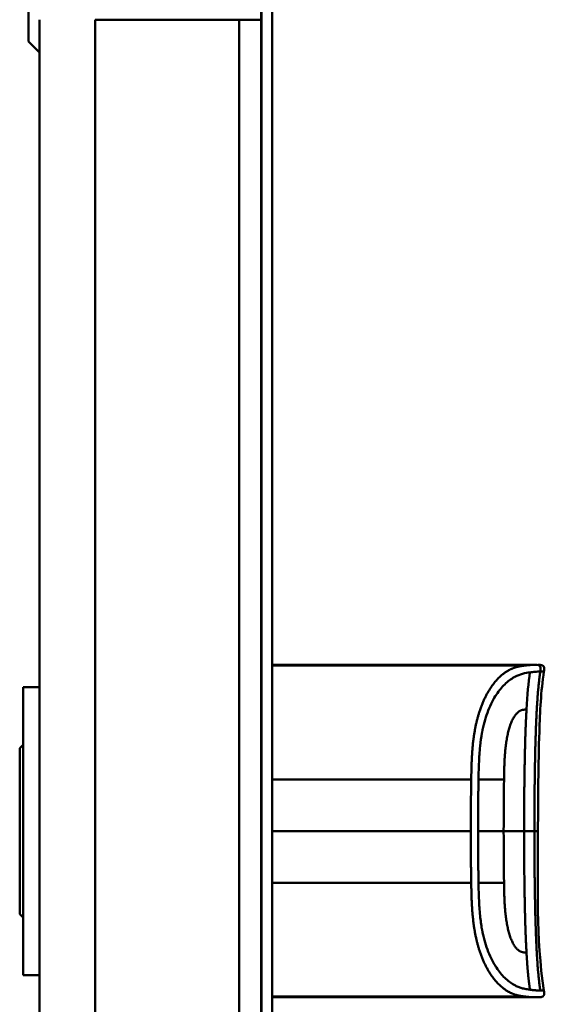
# Model space of a CAD drawing. Header units: millimetres. Extents: x 20 to 833, y 20 to 574.
# Tile 13 of 15: x 390 to 437, y 401 to 490. Entities that reach past the tile are written whole.
import ezdxf

# ---------------------------------------------------------------- set-up
doc = ezdxf.new("R2010")
doc.units = ezdxf.units.MM
doc.header["$LTSCALE"] = 2
doc.layers.add('Sichtbare Kanten(DIN)', color=7, linetype='Continuous', lineweight=50)
doc.layers.add('Sichtbare tangentiale Kanten(DIN)', color=7, linetype='Continuous', lineweight=50)

msp = doc.modelspace()

# ---------------------------------------------------------------- linework, layer by layer
at = {"layer": 'Sichtbare Kanten(DIN)'}
for p, q in [((390.472, 487.755), (390.472, 496.255)), ((411.472, 299.289), (411.472, 490.721)), ((411.502, 299.29), (411.502, 490.721)), ((412.472, 490.721), (412.472, 299.29)), ((391.472, 489.721), (391.472, 300.289)), ((390.472, 487.755), (391.472, 486.755)), ((424.961, 431.518), (412.472, 431.518)), ((412.472, 431.44), (435.188, 431.44)), ((412.765, 431.481), (412.765, 431.477)), ((412.912, 431.48), (412.912, 431.476)), ((413.123, 431.467), (413.136, 431.467)), ((413.195, 431.474), (413.183, 431.475)), ((413.314, 431.471), (413.314, 431.463)), ((414.006, 431.462), (414.007, 431.481)), ((414.284, 431.462), (414.006, 431.462)), ((414.285, 431.481), (414.284, 431.462)), ((414.864, 431.492), (414.857, 431.492)), ((415.432, 431.462), (415.433, 431.481)), ((415.71, 431.462), (415.432, 431.462)), ((415.433, 431.481), (415.433, 431.462)), ((415.711, 431.481), (415.71, 431.462)), ((416.118, 431.495), (417.61, 431.495)), ((416.118, 431.495), (416.118, 431.491)), ((416.118, 431.491), (416.118, 431.495)), ((417.332, 431.491), (416.118, 431.491)), ((416.131, 431.466), (417.331, 431.466)), ((416.131, 431.466), (416.131, 431.462)), ((416.131, 431.462), (416.131, 431.466)), ((417.608, 431.462), (416.131, 431.462)), ((416.265, 431.477), (416.265, 431.481)), ((416.265, 431.481), (416.265, 431.477)), ((416.265, 431.481), (417.331, 431.481)), ((417.331, 431.477), (416.265, 431.477)), ((417.331, 431.481), (417.332, 431.491)), ((417.331, 431.481), (417.331, 431.462)), ((417.331, 431.466), (417.331, 431.477)), ((417.331, 431.477), (417.331, 431.462)), ((417.331, 431.466), (417.331, 431.462)), ((417.332, 431.491), (417.332, 431.462)), ((417.61, 431.495), (417.608, 431.462)), ((418.193, 431.462), (418.195, 431.495)), ((418.471, 431.462), (418.193, 431.462)), ((418.195, 431.495), (418.473, 431.495)), ((418.195, 431.495), (418.195, 431.462)), ((418.472, 431.476), (418.471, 431.462)), ((418.473, 431.495), (418.472, 431.481)), ((418.472, 431.481), (419.62, 431.481)), ((418.472, 431.481), (418.472, 431.476)), ((419.62, 431.476), (418.472, 431.476)), ((419.619, 431.462), (419.62, 431.476)), ((419.897, 431.462), (419.619, 431.462)), ((419.62, 431.481), (419.621, 431.495)), ((419.62, 431.481), (419.62, 431.462)), ((419.62, 431.476), (419.62, 431.462)), ((419.621, 431.495), (419.898, 431.495)), ((419.621, 431.495), (419.621, 431.462)), ((419.898, 431.495), (419.897, 431.462)), ((420.961, 431.461), (420.963, 431.496)), ((422.533, 431.456), (420.961, 431.461)), ((420.963, 431.496), (422.535, 431.501)), ((420.963, 431.496), (420.963, 431.461)), ((422.535, 431.501), (422.533, 431.456)), ((422.744, 431.461), (422.746, 431.496)), ((423.585, 431.461), (422.744, 431.461)), ((422.746, 431.496), (422.746, 431.461)), ((422.746, 431.496), (423.587, 431.496)), ((423.587, 431.496), (423.585, 431.461)), ((424.961, 431.518), (435.188, 431.518)), ((435.188, 431.518), (435.188, 431.44)), ((435.188, 431.518), (436.134, 431.518)), ((436.14, 431.518), (436.14, 431.518)), ((389.972, 429.505), (389.972, 403.505)), ((389.972, 429.505), (391.472, 429.505)), ((389.672, 424.005), (389.972, 424.305)), ((389.672, 424.005), (389.672, 409.005)), ((389.672, 409.005), (389.972, 408.705)), ((389.972, 403.505), (391.472, 403.505)), ((412.472, 401.55), (413.588, 401.55)), ((413.588, 401.545), (412.472, 401.545)), ((412.472, 401.534), (413.456, 401.534)), ((413.456, 401.534), (413.456, 401.531)), ((413.588, 401.55), (413.588, 401.545)), ((414.008, 401.55), (414.285, 401.55)), ((414.285, 401.55), (414.285, 401.53)), ((415.429, 401.55), (415.706, 401.55)), ((415.429, 401.53), (415.429, 401.55)), ((416.27, 401.547), (416.27, 401.534)), ((416.395, 401.549), (416.395, 401.54)), ((416.4, 401.539), (416.4, 401.533)), ((416.516, 401.536), (416.528, 401.536)), ((416.587, 401.545), (416.574, 401.545)), ((416.587, 401.55), (416.587, 401.545)), ((416.804, 401.531), (416.804, 401.535)), ((417.257, 401.533), (417.257, 401.529)), ((417.491, 401.548), (417.491, 401.543)), ((418.14, 401.547), (418.14, 401.534)), ((418.265, 401.549), (418.265, 401.54)), ((418.27, 401.539), (418.27, 401.533)), ((418.386, 401.536), (418.398, 401.536)), ((418.457, 401.545), (418.445, 401.545)), ((418.457, 401.55), (418.457, 401.545)), ((418.674, 401.531), (418.674, 401.535)), ((419.127, 401.533), (419.127, 401.529)), ((419.362, 401.548), (419.362, 401.543)), ((420.004, 401.522), (420.004, 401.55)), ((420.004, 401.55), (421.476, 401.55)), ((420.281, 401.55), (420.281, 401.545)), ((420.281, 401.534), (420.281, 401.545)), ((421.476, 401.545), (420.281, 401.545)), ((420.281, 401.534), (420.281, 401.531)), ((420.281, 401.534), (421.344, 401.534)), ((421.344, 401.534), (421.344, 401.531)), ((421.476, 401.55), (421.476, 401.545)), ((422.009, 401.55), (422.974, 401.55)), ((422.009, 401.522), (422.009, 401.55)), ((422.289, 401.55), (422.289, 401.545)), ((422.289, 401.545), (422.289, 401.533)), ((422.289, 401.533), (422.289, 401.53)), ((422.914, 401.533), (422.914, 401.53)), ((423.207, 401.53), (423.207, 401.534)), ((423.382, 401.538), (423.382, 401.548)), ((413.456, 401.531), (412.472, 401.531)), ((412.472, 401.524), (413.603, 401.524)), ((413.603, 401.522), (412.472, 401.522)), ((424.961, 401.517), (412.472, 401.517)), ((413.603, 401.524), (413.603, 401.522)), ((417.343, 401.532), (417.343, 401.526)), ((419.214, 401.532), (419.214, 401.526)), ((421.491, 401.522), (420.004, 401.522)), ((420.281, 401.524), (420.281, 401.531)), ((421.344, 401.531), (420.281, 401.531)), ((420.281, 401.524), (421.491, 401.524)), ((421.491, 401.524), (421.491, 401.522)), ((422.289, 401.522), (422.009, 401.522)), ((422.289, 401.53), (422.289, 401.522)), ((422.914, 401.53), (422.289, 401.53)), ((423.469, 401.526), (423.469, 401.522)), ((423.788, 401.522), (423.469, 401.522)), ((424.961, 401.517), (436.14, 401.517))]:
    msp.add_line(p, q, dxfattribs=at)
for centre, major_axis, ratio, start_param, end_param in [((413.607, 431.479), (-1.242, 0.007), 0.008545, 5.745492, 5.865568), ((410.649, 431.482), (-2.616, 0.013), 0.003817, 2.751869, 2.81101), ((412.532, 431.475), (-0.782, 0.005), 0.010226, 2.454807, 2.912638), ((413.177, 431.474), (-0.106, 0.001), 0.007954, 4.233479, 4.541557), ((417.452, 431.437), (3.445, -0.044), 0.011135, 2.422769, 3.141233), ((412.261, 431.437), (3.451, 0.044), 0.011103, 6.282408, 7.000747), ((400.244, 431.223), (15.189, 0.259), 0.004801, 6.282857, 6.55779), ((418.104, 401.549), (1.913, 0.011), 0.006639, 3.429951, 3.612913), ((416.712, 401.54), (-0.322, 0), 0.013262, 0.786802, 0.914041), ((419.975, 401.549), (1.913, 0.011), 0.006639, 3.429951, 3.612913), ((418.583, 401.54), (-0.322, 0), 0.013262, 0.786802, 0.914041)]:
    msp.add_ellipse(centre, major_axis=major_axis, ratio=ratio, start_param=start_param, end_param=end_param, dxfattribs=at)
for points in [[(412.472, 431.494), (412.585, 431.495), (412.716, 431.496), (412.87, 431.496)], [(412.472, 431.483), (412.537, 431.482), (412.633, 431.482), (412.765, 431.481)], [(412.801, 431.477), (412.666, 431.477), (412.56, 431.478), (412.472, 431.478)], [(412.472, 431.467), (412.505, 431.467), (412.535, 431.467), (412.558, 431.466)], [(412.64, 431.462), (412.592, 431.462), (412.534, 431.462), (412.472, 431.462)], [(413.135, 431.491), (412.889, 431.492), (412.686, 431.492), (412.54, 431.491)], [(412.558, 431.466), (412.744, 431.466), (412.909, 431.466), (413.069, 431.466)], [(413.231, 431.463), (413.054, 431.462), (412.882, 431.462), (412.64, 431.462)], [(412.765, 431.481), (412.787, 431.481), (412.91, 431.48), (412.912, 431.48)], [(413.183, 431.475), (413.102, 431.475), (412.981, 431.476), (412.801, 431.477)], [(412.87, 431.496), (412.933, 431.496), (412.996, 431.496), (413.066, 431.495)], [(412.912, 431.48), (413.088, 431.48), (413.21, 431.479), (413.312, 431.478)], [(413.066, 431.495), (413.31, 431.495), (413.553, 431.493), (413.596, 431.493)], [(413.532, 431.489), (413.532, 431.489), (413.344, 431.49), (413.135, 431.491)], [(413.293, 431.469), (413.337, 431.471), (413.31, 431.473), (413.226, 431.474)], [(413.571, 431.469), (413.547, 431.467), (413.439, 431.464), (413.231, 431.463)], [(413.312, 431.478), (413.466, 431.477), (413.583, 431.475), (413.58, 431.471)], [(413.596, 431.493), (413.592, 431.493), (413.532, 431.489), (413.532, 431.489)], [(413.58, 431.471), (413.579, 431.47), (413.574, 431.47), (413.571, 431.469)], [(436.449, 416.517), (436.449, 411.718), (436.245, 406.871), (436.984, 402.128)], [(417.068, 401.551), (417.079, 401.551), (417.089, 401.551), (417.1, 401.551)], [(417.565, 401.548), (417.54, 401.546), (417.516, 401.544), (417.491, 401.543)], [(418.939, 401.551), (418.949, 401.551), (418.96, 401.551), (418.97, 401.551)], [(419.435, 401.548), (419.411, 401.546), (419.386, 401.544), (419.362, 401.543)], [(436.984, 402.128), (436.984, 402.128), (436.984, 402.128), (436.984, 402.128)], [(416.117, 401.523), (416.139, 401.523), (416.16, 401.524), (416.181, 401.525)], [(417.988, 401.523), (418.009, 401.523), (418.03, 401.524), (418.051, 401.525)]]:
    msp.add_open_spline(points, degree=3, dxfattribs=at)
for points, degree, knots in [([(414.857, 431.492), (414.822, 431.492), (414.788, 431.492), (414.688, 431.491), (414.623, 431.491), (414.512, 431.49), (414.467, 431.49), (414.389, 431.488), (414.36, 431.487), (414.298, 431.485), (414.285, 431.483), (414.285, 431.481)], 3, [-0.09871822, -0.09871822, -0.09871822, -0.09871822, -0.08841169, -0.08841169, -0.06862142, -0.06862142, -0.05132957, -0.05132957, -0.03330955, -0.03330955, 0, 0, 0, 0]), ([(436.14, 431.518), (436.141, 431.518), (436.143, 431.518), (436.146, 431.518), (436.147, 431.518), (436.15, 431.518), (436.152, 431.518), (436.156, 431.518), (436.159, 431.518), (436.165, 431.518), (436.169, 431.518), (436.173, 431.518), (436.175, 431.518), (436.175, 431.518), (436.175, 431.518), (436.175, 431.518)], 3, [0, 0, 0, 0, 0.000404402, 0.000404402, 0.000854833, 0.000854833, 0.001462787, 0.001462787, 0.002449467, 0.002449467, 0.004271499, 0.004271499, 0.005378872, 0.005378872, 0.005675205, 0.005675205, 0.005675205, 0.005675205]), ([(436.984, 430.907), (436.705, 429.115), (436.638, 427.294), (436.47, 422.494), (436.449, 419.505), (436.449, 416.517)], 3, [0, 0, 0, 0, 0.544198, 0.544198, 1.440627, 1.440627, 1.440627, 1.440627]), ([(436.467, 431.518), (436.467, 431.518), (436.467, 431.518), (436.468, 431.518), (436.468, 431.518), (436.468, 431.518), (436.468, 431.518), (436.469, 431.518), (436.47, 431.518), (436.475, 431.518), (436.481, 431.518), (436.496, 431.518), (436.507, 431.518), (436.602, 431.517), (436.689, 431.515), (436.812, 431.481), (436.853, 431.464), (436.905, 431.427), (436.921, 431.413), (436.949, 431.381), (436.961, 431.363), (436.99, 431.307), (437.001, 431.264), (437.019, 431.118), (437, 431.011), (436.984, 430.907)], 3, [0, 0, 0, 0, 0.0000123, 0.0000123, 0.0000369, 0.0000369, 0.000086, 0.000086, 0.0002826, 0.0002826, 0.0018553, 0.0018553, 0.0050007, 0.0050007, 0.0305233, 0.0305233, 0.0433398, 0.0433398, 0.0496748, 0.0496748, 0.0560083, 0.0560083, 0.068764, 0.068764, 0.1003253, 0.1003253, 0.1003253, 0.1003253]), ([(415.706, 401.55), (415.706, 401.543), (415.706, 401.537), (415.706, 401.53), (415.71, 401.528), (415.647, 401.525), (415.611, 401.525), (415.509, 401.523), (415.448, 401.523), (415.292, 401.522), (415.197, 401.522), (414.958, 401.521), (414.812, 401.521), (414.593, 401.522), (414.486, 401.522), (414.312, 401.522), (414.245, 401.523), (414.132, 401.524), (414.091, 401.525), (414.043, 401.526), (414.03, 401.527), (414.016, 401.528), (414.013, 401.529), (414.01, 401.529), (414.009, 401.529), (414.008, 401.53), (414.008, 401.53), (414.008, 401.53), (414.008, 401.53), (414.008, 401.53), (414.008, 401.53), (414.008, 401.53), (414.008, 401.53), (414.008, 401.53), (414.008, 401.53), (414.008, 401.53), (414.008, 401.53), (414.008, 401.53), (414.008, 401.53), (414.008, 401.53), (414.008, 401.53), (414.008, 401.535), (414.008, 401.542), (414.008, 401.55)], 3, [0, 0, 0, 0, 0.1092334, 0.1092334, 0.1490232, 0.1490232, 0.1726138, 0.1726138, 0.1937378, 0.1937378, 0.2182547, 0.2182547, 0.2526067, 0.2526067, 0.2870093, 0.2870093, 0.3152043, 0.3152043, 0.3443314, 0.3443314, 0.3644971, 0.3644971, 0.3751144, 0.3751144, 0.3803766, 0.3803766, 0.3830492, 0.3830492, 0.38432, 0.38432, 0.3850207, 0.3850207, 0.3856281, 0.3856281, 0.3856453, 0.3856453, 0.3856529, 0.3856529, 0.385659, 0.385659, 0.3856615, 0.3856615, 0.5132965, 0.5132965, 0.5132965, 0.5132965]), ([(414.285, 401.55), (414.285, 401.544), (414.285, 401.539), (414.285, 401.535), (414.285, 401.533), (414.285, 401.531), (414.285, 401.53), (414.285, 401.529), (414.286, 401.529), (414.289, 401.529), (414.296, 401.528), (414.312, 401.527), (414.345, 401.526), (414.368, 401.525), (414.399, 401.525), (414.439, 401.525), (414.48, 401.524), (414.528, 401.524), (414.582, 401.524), (414.645, 401.523), (414.713, 401.523), (414.782, 401.523), (414.8, 401.523), (414.824, 401.523), (414.853, 401.523), (414.917, 401.523), (415.001, 401.523), (415.084, 401.524), (415.142, 401.524), (415.196, 401.524), (415.243, 401.524), (415.287, 401.525), (415.321, 401.525), (415.348, 401.526), (415.377, 401.526), (415.397, 401.527), (415.409, 401.527), (415.424, 401.528), (415.429, 401.529), (415.429, 401.53)], 3, [0, 0, 0, 0, 0.0858896, 0.0858896, 0.0858896, 0.1279276, 0.1279276, 0.1279276, 0.1432993, 0.1432993, 0.1432993, 0.1836295, 0.1836295, 0.1836295, 0.21198, 0.21198, 0.21198, 0.2404515, 0.2404515, 0.2404515, 0.2735893, 0.2735893, 0.2735893, 0.2822713, 0.2822713, 0.2822713, 0.3015509, 0.3015509, 0.3015509, 0.3153228, 0.3153228, 0.3153228, 0.328077, 0.328077, 0.328077, 0.3418436, 0.3418436, 0.3418436, 0.3581502, 0.3581502, 0.3581502, 0.3581502]), ([(416.27, 401.534), (416.243, 401.534), (416.218, 401.535), (416.197, 401.535), (416.178, 401.536), (416.164, 401.536), (416.153, 401.537), (416.142, 401.537), (416.136, 401.538), (416.134, 401.539), (416.133, 401.539), (416.132, 401.539), (416.132, 401.54), (416.132, 401.54), (416.133, 401.54), (416.136, 401.541)], 3, [0, 0, 0, 0, 0.01175174, 0.01175174, 0.01175174, 0.02263405, 0.02263405, 0.02263405, 0.03418298, 0.03418298, 0.03418298, 0.0383665, 0.0383665, 0.0383665, 0.0427469, 0.0427469, 0.0427469, 0.0427469]), ([(416.136, 401.541), (416.143, 401.542), (416.163, 401.544), (416.236, 401.546), (416.282, 401.547), (416.386, 401.549), (416.461, 401.549), (416.609, 401.551), (416.698, 401.551), (416.884, 401.551), (416.976, 401.551), (417.068, 401.551)], 3, [0, 0, 0, 0, 0.0226843, 0.0226843, 0.0471214, 0.0471214, 0.0950996, 0.0950996, 0.1652353, 0.1652353, 0.2353795, 0.2353795, 0.2353795, 0.2353795]), ([(416.574, 401.545), (416.546, 401.545), (416.52, 401.544), (416.496, 401.544), (416.473, 401.544), (416.454, 401.543), (416.439, 401.543), (416.431, 401.543), (416.423, 401.542), (416.415, 401.542), (416.409, 401.542), (416.403, 401.541), (416.4, 401.541), (416.393, 401.54), (416.393, 401.54), (416.4, 401.539), (416.406, 401.539), (416.416, 401.538), (416.43, 401.538), (416.444, 401.537), (416.463, 401.537), (416.485, 401.537)], 3, [0, 0, 0, 0, 0.00910864, 0.00910864, 0.00910864, 0.01796935, 0.01796935, 0.01796935, 0.02226226, 0.02226226, 0.02226226, 0.02577904, 0.02577904, 0.02577904, 0.03210922, 0.03210922, 0.03210922, 0.0373818, 0.0373818, 0.0373818, 0.04265759, 0.04265759, 0.04265759, 0.04265759]), ([(416.804, 401.531), (416.717, 401.531), (416.657, 401.531), (416.589, 401.532), (416.521, 401.532), (416.457, 401.532), (416.4, 401.533)], 3, [0, 0, 0, 0, 0.02152225, 0.02152225, 0.02152225, 0.04305819, 0.04305819, 0.04305819, 0.04305819]), ([(416.528, 401.536), (416.659, 401.535), (416.858, 401.534), (417.107, 401.533), (417.191, 401.533), (417.344, 401.532), (417.418, 401.531), (417.478, 401.531)], 3, [0, 0, 0, 0, 0.04648501, 0.04648501, 0.06986246, 0.06986246, 0.09248548, 0.09248548, 0.09248548, 0.09248548]), ([(417.491, 401.543), (417.345, 401.544), (417.209, 401.545), (416.978, 401.546), (416.9, 401.546), (416.745, 401.546), (416.658, 401.545), (416.587, 401.545)], 3, [0, 0, 0, 0, 0.04647205, 0.04647205, 0.06998895, 0.06998895, 0.09284234, 0.09284234, 0.09284234, 0.09284234]), ([(418.14, 401.534), (418.113, 401.534), (418.088, 401.535), (418.068, 401.535), (418.049, 401.536), (418.034, 401.536), (418.024, 401.537), (418.013, 401.537), (418.007, 401.538), (418.004, 401.539), (418.003, 401.539), (418.002, 401.539), (418.002, 401.54), (418.002, 401.54), (418.003, 401.54), (418.006, 401.541)], 3, [0, 0, 0, 0, 0.01175175, 0.01175175, 0.01175175, 0.02263408, 0.02263408, 0.02263408, 0.03418299, 0.03418299, 0.03418299, 0.0383665, 0.0383665, 0.0383665, 0.0427469, 0.0427469, 0.0427469, 0.0427469]), ([(418.006, 401.541), (418.013, 401.542), (418.033, 401.544), (418.106, 401.546), (418.152, 401.547), (418.256, 401.549), (418.332, 401.549), (418.479, 401.551), (418.569, 401.551), (418.754, 401.551), (418.847, 401.551), (418.939, 401.551)], 3, [0, 0, 0, 0, 0.0226843, 0.0226843, 0.0471214, 0.0471214, 0.0950996, 0.0950996, 0.1652353, 0.1652353, 0.2353795, 0.2353795, 0.2353795, 0.2353795]), ([(418.445, 401.545), (418.417, 401.545), (418.39, 401.544), (418.367, 401.544), (418.344, 401.544), (418.325, 401.543), (418.309, 401.543), (418.301, 401.543), (418.293, 401.542), (418.285, 401.542), (418.279, 401.542), (418.274, 401.541), (418.27, 401.541), (418.263, 401.54), (418.264, 401.54), (418.27, 401.539), (418.276, 401.539), (418.286, 401.538), (418.3, 401.538), (418.315, 401.537), (418.333, 401.537), (418.355, 401.537)], 3, [0, 0, 0, 0, 0.00910864, 0.00910864, 0.00910864, 0.01796935, 0.01796935, 0.01796935, 0.02226226, 0.02226226, 0.02226226, 0.02577904, 0.02577904, 0.02577904, 0.03210922, 0.03210922, 0.03210922, 0.0373818, 0.0373818, 0.0373818, 0.04265759, 0.04265759, 0.04265759, 0.04265759]), ([(418.674, 401.531), (418.588, 401.531), (418.527, 401.531), (418.459, 401.532), (418.392, 401.532), (418.328, 401.532), (418.27, 401.533)], 3, [0, 0, 0, 0, 0.02152225, 0.02152225, 0.02152225, 0.04305819, 0.04305819, 0.04305819, 0.04305819]), ([(418.398, 401.536), (418.53, 401.535), (418.728, 401.534), (418.977, 401.533), (419.061, 401.533), (419.215, 401.532), (419.289, 401.531), (419.348, 401.531)], 3, [0, 0, 0, 0, 0.04648501, 0.04648501, 0.06986245, 0.06986245, 0.09248547, 0.09248547, 0.09248547, 0.09248547]), ([(419.362, 401.543), (419.215, 401.544), (419.079, 401.545), (418.848, 401.546), (418.77, 401.546), (418.615, 401.546), (418.529, 401.545), (418.457, 401.545)], 3, [0, 0, 0, 0, 0.04647205, 0.04647205, 0.06998895, 0.06998895, 0.09284234, 0.09284234, 0.09284234, 0.09284234]), ([(422.974, 401.55), (423.049, 401.55), (423.125, 401.55), (423.197, 401.55), (423.271, 401.549), (423.341, 401.549), (423.403, 401.548), (423.458, 401.547), (423.504, 401.546), (423.541, 401.545), (423.584, 401.544), (423.611, 401.542), (423.625, 401.541), (423.634, 401.54), (423.638, 401.539), (423.638, 401.539), (423.638, 401.538), (423.635, 401.537), (423.608, 401.535), (423.586, 401.534), (423.551, 401.533), (423.503, 401.532), (423.466, 401.532), (423.423, 401.531), (423.375, 401.531), (423.323, 401.531), (423.266, 401.53), (423.207, 401.53)], 3, [0, 0, 0, 0, 0.0225711, 0.0225711, 0.0225711, 0.0454923, 0.0454923, 0.0454923, 0.0656128, 0.0656128, 0.0656128, 0.088775, 0.088775, 0.088775, 0.1028625, 0.1028625, 0.1028625, 0.1164275, 0.1164275, 0.1164275, 0.1276054, 0.1276054, 0.1276054, 0.1362092, 0.1362092, 0.1362092, 0.1454311, 0.1454311, 0.1454311, 0.1454311]), ([(436.984, 402.128), (436.999, 402.031), (437.016, 401.932), (437.006, 401.805), (437.002, 401.776), (436.988, 401.73), (436.981, 401.711), (436.963, 401.676), (436.952, 401.659), (436.927, 401.629), (436.913, 401.615), (436.865, 401.579), (436.828, 401.561), (436.753, 401.537), (436.713, 401.529), (436.635, 401.521), (436.595, 401.519), (436.552, 401.518), (436.547, 401.518), (436.537, 401.518), (436.533, 401.518), (436.524, 401.517), (436.52, 401.517), (436.514, 401.517), (436.512, 401.517), (436.502, 401.517), (436.5, 401.517), (436.491, 401.517), (436.491, 401.517), (436.486, 401.517), (436.483, 401.517), (436.474, 401.517), (436.472, 401.517), (436.466, 401.517), (436.465, 401.517), (436.463, 401.517), (436.462, 401.517), (436.462, 401.517), (436.462, 401.517), (436.461, 401.517), (436.461, 401.517), (436.461, 401.517), (436.461, 401.517), (436.461, 401.517), (436.461, 401.517), (436.461, 401.517)], 3, [0, 0, 0, 0, 0.0294981, 0.0294981, 0.0381621, 0.0381621, 0.0440716, 0.0440716, 0.049991, 0.049991, 0.0559127, 0.0559127, 0.0678955, 0.0678955, 0.0797352, 0.0797352, 0.0915284, 0.0915284, 0.0930023, 0.0930023, 0.0944843, 0.0944843, 0.0959807, 0.0959807, 0.0974675, 0.0974675, 0.1034704, 0.1034704, 0.1270522, 0.1270522, 0.1879354, 0.1879354, 0.2107677, 0.2107677, 0.21505, 0.21505, 0.215418, 0.215418, 0.2156027, 0.2156027, 0.2156258, 0.2156258, 0.215649, 0.215649, 0.2156607, 0.2156607, 0.2156607, 0.2156607]), ([(415.029, 401.517), (415.029, 401.517), (415.029, 401.517), (415.029, 401.517), (415.028, 401.517), (415.028, 401.517), (415.027, 401.517), (415.026, 401.517), (415.025, 401.517), (415.021, 401.517), (415.017, 401.517), (415.007, 401.517), (415, 401.517), (414.981, 401.517), (414.968, 401.517), (414.127, 401.517), (413.3, 401.517), (412.472, 401.517)], 3, [0, 0, 0, 0, 0.000016, 0.000016, 0.0000801, 0.0000801, 0.0002083, 0.0002083, 0.0004646, 0.0004646, 0.0014899, 0.0014899, 0.0035405, 0.0035405, 0.0073855, 0.0073855, 0.2557318, 0.2557318, 0.2557318, 0.2557318]), ([(417.478, 401.531), (417.506, 401.53), (417.529, 401.53), (417.568, 401.529), (417.582, 401.529), (417.613, 401.527), (417.62, 401.527), (417.605, 401.525), (417.586, 401.525), (417.519, 401.523), (417.471, 401.523), (417.362, 401.522), (417.288, 401.522), (417.078, 401.521), (416.97, 401.521), (416.805, 401.521), (416.654, 401.521), (416.297, 401.522), (416.213, 401.522), (416.117, 401.523)], 3, [0, 0, 0, 0, 0.0114915, 0.0114915, 0.0227532, 0.0227532, 0.0450369, 0.0450369, 0.0645561, 0.0645561, 0.0860667, 0.0860667, 0.1052546, 0.1052546, 0.12316, 0.12316, 0.1329562, 0.1329562, 0.1429345, 0.1429345, 0.1429345, 0.1429345]), ([(416.802, 401.523), (416.864, 401.523), (416.928, 401.523), (416.99, 401.523), (417.064, 401.523), (417.115, 401.524), (417.148, 401.524), (417.195, 401.524), (417.234, 401.524), (417.267, 401.524), (417.29, 401.525), (417.309, 401.525), (417.322, 401.525), (417.336, 401.526), (417.342, 401.526), (417.343, 401.526)], 3, [0, 0, 0, 0, 0.0188348, 0.0188348, 0.0188348, 0.0412232, 0.0412232, 0.0412232, 0.0734599, 0.0734599, 0.0734599, 0.0962138, 0.0962138, 0.0962138, 0.1202703, 0.1202703, 0.1202703, 0.1202703]), ([(416.944, 401.53), (416.921, 401.53), (416.898, 401.53), (416.874, 401.531), (416.872, 401.531), (416.861, 401.531), (416.85, 401.531), (416.834, 401.531), (416.815, 401.531), (416.804, 401.531)], 3, [0, 0, 0, 0, 0.007243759, 0.007243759, 0.007243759, 0.007783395, 0.007783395, 0.007783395, 0.008527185, 0.008527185, 0.008527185, 0.008527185]), ([(417.257, 401.529), (417.219, 401.529), (417.17, 401.529), (417.115, 401.53), (417.061, 401.53), (417.008, 401.53), (416.944, 401.53)], 3, [0, 0, 0, 0, 0.01715883, 0.01715883, 0.01715883, 0.03436624, 0.03436624, 0.03436624, 0.03436624]), ([(417.343, 401.526), (417.343, 401.527), (417.339, 401.527), (417.326, 401.528), (417.313, 401.528), (417.292, 401.528), (417.257, 401.529)], 3, [0, 0, 0, 0, 0.01167029, 0.01167029, 0.01167029, 0.02361101, 0.02361101, 0.02361101, 0.02361101]), ([(419.348, 401.531), (419.376, 401.53), (419.4, 401.53), (419.438, 401.529), (419.453, 401.529), (419.484, 401.527), (419.49, 401.527), (419.475, 401.525), (419.456, 401.525), (419.39, 401.523), (419.341, 401.523), (419.233, 401.522), (419.158, 401.522), (418.948, 401.521), (418.841, 401.521), (418.675, 401.521), (418.525, 401.521), (418.167, 401.522), (418.083, 401.522), (417.988, 401.523)], 3, [0, 0, 0, 0, 0.0114915, 0.0114915, 0.0227532, 0.0227532, 0.0450369, 0.0450369, 0.0645561, 0.0645561, 0.0860668, 0.0860668, 0.1052548, 0.1052548, 0.1231602, 0.1231602, 0.1329564, 0.1329564, 0.1429347, 0.1429347, 0.1429347, 0.1429347]), ([(418.672, 401.523), (418.735, 401.523), (418.799, 401.523), (418.861, 401.523), (418.935, 401.523), (418.985, 401.524), (419.018, 401.524), (419.066, 401.524), (419.104, 401.524), (419.138, 401.524), (419.161, 401.525), (419.179, 401.525), (419.192, 401.525), (419.206, 401.526), (419.213, 401.526), (419.214, 401.526)], 3, [0, 0, 0, 0, 0.0188348, 0.0188348, 0.0188348, 0.0412232, 0.0412232, 0.0412232, 0.0734599, 0.0734599, 0.0734599, 0.0962138, 0.0962138, 0.0962138, 0.1202703, 0.1202703, 0.1202703, 0.1202703]), ([(418.815, 401.53), (418.791, 401.53), (418.768, 401.53), (418.745, 401.531), (418.743, 401.531), (418.732, 401.531), (418.72, 401.531), (418.704, 401.531), (418.686, 401.531), (418.674, 401.531)], 3, [0, 0, 0, 0, 0.007243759, 0.007243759, 0.007243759, 0.007783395, 0.007783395, 0.007783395, 0.008527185, 0.008527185, 0.008527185, 0.008527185]), ([(419.127, 401.529), (419.09, 401.529), (419.04, 401.529), (418.986, 401.53), (418.931, 401.53), (418.879, 401.53), (418.815, 401.53)], 3, [0, 0, 0, 0, 0.01715883, 0.01715883, 0.01715883, 0.03436624, 0.03436624, 0.03436624, 0.03436624]), ([(419.214, 401.526), (419.214, 401.527), (419.21, 401.527), (419.197, 401.528), (419.183, 401.528), (419.163, 401.528), (419.127, 401.529)], 3, [0, 0, 0, 0, 0.01167029, 0.01167029, 0.01167029, 0.02361101, 0.02361101, 0.02361101, 0.02361101]), ([(423.469, 401.522), (423.377, 401.523), (423.284, 401.524), (423.099, 401.526), (423.007, 401.528), (422.914, 401.53)], 3, [-0.1005752, -0.1005752, -0.1005752, -0.1005752, -0.0502881, -0.0502881, -0.000001, -0.000001, -0.000001, -0.000001]), ([(423.207, 401.53), (423.304, 401.528), (423.401, 401.527), (423.595, 401.524), (423.691, 401.523), (423.788, 401.522)], 3, [-0.1052572, -0.1052572, -0.1052572, -0.1052572, -0.0526291, -0.0526291, -0.000001, -0.000001, -0.000001, -0.000001]), ([(436.14, 401.517), (436.14, 401.517), (436.141, 401.517), (436.146, 401.517), (436.15, 401.517), (436.154, 401.517), (436.159, 401.517), (436.161, 401.517)], 5, [0, 0, 0, 0, 0, 0, 0.00005315, 0.00605576, 0.01942288, 0.01942288, 0.01942288, 0.01942288, 0.01942288, 0.01942288]), ([(436.2, 401.517), (436.198, 401.517), (436.189, 401.517), (436.177, 401.517), (436.165, 401.517), (436.153, 401.517), (436.143, 401.517), (436.14, 401.517)], 5, [7.009857, 7.009857, 7.009857, 7.009857, 7.009857, 7.009857, 7.259718, 8.056434, 8.413102, 8.413102, 8.413102, 8.413102, 8.413102, 8.413102]), ([(436.461, 401.517), (436.413, 401.517), (436.454, 401.517), (436.276, 401.517), (436.247, 401.517), (436.208, 401.517), (436.2, 401.517), (436.175, 401.517), (436.172, 401.517), (436.165, 401.517), (436.165, 401.517), (436.163, 401.517), (436.163, 401.517), (436.162, 401.517), (436.162, 401.517), (436.162, 401.517), (436.162, 401.517), (436.161, 401.517)], 3, [0, 0, 0, 0, 0.4074532, 0.4074532, 0.532305, 0.532305, 0.5636649, 0.5636649, 0.5676307, 0.5676307, 0.5681302, 0.5681302, 0.568254, 0.568254, 0.5683156, 0.5683156, 0.568354, 0.568354, 0.568354, 0.568354]), ([(436.482, 401.517), (436.482, 401.517), (436.48, 401.517), (436.475, 401.517), (436.471, 401.517), (436.467, 401.517), (436.465, 401.517), (436.463, 401.517), (436.462, 401.517), (436.46, 401.517), (436.46, 401.517), (436.459, 401.517), (436.459, 401.517), (436.458, 401.517), (436.458, 401.517), (436.458, 401.517)], 3, [0.0356404, 0.0356404, 0.0356404, 0.0356404, 0.0963736, 0.0963736, 0.1923322, 0.1923322, 0.2283167, 0.2283167, 0.2553051, 0.2553051, 0.2603655, 0.2603655, 0.2613146, 0.2613146, 0.2613489, 0.2613489, 0.2613489, 0.2613489])]:
    msp.add_open_spline(points, degree=degree, knots=knots, dxfattribs=at)
for points, weights, knots in [([(417.1, 401.551), (417.161, 401.551), (417.22, 401.55), (417.276, 401.55), (417.335, 401.55), (417.392, 401.549), (417.446, 401.549), (417.482, 401.549), (417.517, 401.548), (417.551, 401.548), (417.556, 401.548), (417.56, 401.548), (417.565, 401.548)], [1, 0.999971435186, 0.999971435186, 1, 0.999946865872, 0.999946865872, 1, 0.999474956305, 0.999474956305, 1, 1, 1, 1], [0, 0, 0, 0, 0.01792662, 0.01792662, 0.01792662, 0.0358754, 0.0358754, 0.0358754, 0.04736768, 0.04736768, 0.04736768, 0.04890663, 0.04890663, 0.04890663, 0.04890663]), ([(418.97, 401.551), (419.031, 401.551), (419.09, 401.55), (419.146, 401.55), (419.206, 401.55), (419.262, 401.549), (419.317, 401.549), (419.352, 401.549), (419.387, 401.548), (419.422, 401.548), (419.426, 401.548), (419.431, 401.548), (419.435, 401.548)], [1, 0.999971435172, 0.999971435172, 1, 0.999946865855, 0.999946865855, 1, 0.999474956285, 0.999474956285, 1, 1, 1, 1], [0, 0, 0, 0, 0.01792662, 0.01792662, 0.01792662, 0.0358754, 0.0358754, 0.0358754, 0.04736768, 0.04736768, 0.04736768, 0.04890663, 0.04890663, 0.04890663, 0.04890663]), ([(423.382, 401.538), (423.382, 401.539), (423.371, 401.54), (423.351, 401.541), (423.339, 401.542), (423.325, 401.542), (423.308, 401.542), (423.291, 401.543), (423.272, 401.543), (423.249, 401.544), (423.228, 401.544), (423.205, 401.544), (423.179, 401.544), (423.156, 401.545), (423.13, 401.545), (423.103, 401.545), (423.054, 401.545), (423, 401.545), (422.942, 401.545), (422.724, 401.545), (422.507, 401.545), (422.289, 401.545)], [1, 0.99534372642, 0.99534372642, 1, 0.998494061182, 0.998494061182, 1, 0.998460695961, 0.998460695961, 1, 0.998657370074, 0.998657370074, 1, 0.998874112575, 0.998874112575, 1, 0.996743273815, 0.996743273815, 1, 1, 1, 1], [0, 0, 0, 0, 0.0167499, 0.0167499, 0.0167499, 0.0259531, 0.0259531, 0.0259531, 0.0351695, 0.0351695, 0.0351695, 0.0438009, 0.0438009, 0.0438009, 0.0518097, 0.0518097, 0.0518097, 0.065886, 0.065886, 0.065886, 0.1311352, 0.1311352, 0.1311352, 0.1311352]), ([(422.289, 401.533), (422.507, 401.533), (422.724, 401.533), (422.942, 401.533), (422.977, 401.533), (423.01, 401.533), (423.041, 401.533), (423.075, 401.533), (423.108, 401.533), (423.138, 401.533), (423.172, 401.533), (423.202, 401.534), (423.229, 401.534), (423.259, 401.534), (423.284, 401.534), (423.305, 401.535), (423.332, 401.535), (423.352, 401.536), (423.365, 401.536), (423.376, 401.537), (423.382, 401.538), (423.382, 401.538)], [1, 1, 1, 1, 0.99849745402, 0.99849745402, 1, 0.998977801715, 0.998977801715, 1, 0.999210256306, 0.999210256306, 1, 0.999393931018, 0.999393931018, 1, 0.999355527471, 0.999355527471, 1, 0.999661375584, 0.999661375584, 1], [0, 0, 0, 0, 0.0652493, 0.0652493, 0.0652493, 0.0751466, 0.0751466, 0.0751466, 0.0849511, 0.0849511, 0.0849511, 0.0950243, 0.0950243, 0.0950243, 0.1051429, 0.1051429, 0.1051429, 0.1194039, 0.1194039, 0.1194039, 0.1309839, 0.1309839, 0.1309839, 0.1309839]), ([(416.181, 401.525), (416.261, 401.525), (416.337, 401.524), (416.41, 401.524), (416.45, 401.524), (416.49, 401.524), (416.53, 401.524), (416.572, 401.524), (416.613, 401.523), (416.654, 401.523), (416.691, 401.523), (416.728, 401.523), (416.765, 401.523), (416.777, 401.523), (416.79, 401.523), (416.802, 401.523)], [1, 1.00798459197, 1.00798459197, 1, 1.00194930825, 1.00194930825, 1, 1.00189086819, 1.00189086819, 1, 1, 1, 1, 1.00147352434, 1.00147352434, 1], [0, 0, 0, 0, 0.02429045, 0.02429045, 0.02429045, 0.03732361, 0.03732361, 0.03732361, 0.05061544, 0.05061544, 0.05061544, 0.06177209, 0.06177209, 0.06177209, 0.06549098, 0.06549098, 0.06549098, 0.06549098]), ([(418.051, 401.525), (418.131, 401.525), (418.207, 401.524), (418.28, 401.524), (418.321, 401.524), (418.361, 401.524), (418.401, 401.524), (418.442, 401.524), (418.483, 401.523), (418.525, 401.523), (418.561, 401.523), (418.598, 401.523), (418.635, 401.523), (418.648, 401.523), (418.66, 401.523), (418.672, 401.523)], [1, 1.00798459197, 1.00798459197, 1, 1.00194930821, 1.00194930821, 1, 1.00189086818, 1.00189086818, 1, 1, 1, 1, 1.00147352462, 1.00147352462, 1], [0, 0, 0, 0, 0.02429045, 0.02429045, 0.02429045, 0.03732361, 0.03732361, 0.03732361, 0.05061544, 0.05061544, 0.05061544, 0.06177209, 0.06177209, 0.06177209, 0.06549098, 0.06549098, 0.06549098, 0.06549098])]:
    msp.add_rational_spline(points, weights, degree=3, knots=knots, dxfattribs=at)
at = {"layer": 'Sichtbare tangentiale Kanten(DIN)'}
for p, q in [((396.472, 489.721), (396.472, 300.29)), ((409.472, 489.721), (396.472, 489.721)), ((409.472, 300.29), (409.472, 489.721)), ((412.558, 431.466), (412.558, 431.462)), ((412.87, 431.496), (412.87, 431.492)), ((413.066, 431.495), (413.066, 431.491)), ((413.069, 431.466), (413.069, 431.462)), ((413.123, 431.467), (413.123, 431.462)), ((413.136, 431.467), (413.136, 431.462)), ((413.293, 431.469), (413.293, 431.463)), ((413.312, 431.478), (413.312, 431.471)), ((414.007, 431.481), (414.007, 431.462)), ((414.86, 431.496), (414.86, 431.492)), ((415.433, 431.481), (415.433, 431.462)), ((436.661, 430.907), (436.66, 430.907)), ((412.472, 421.176), (430.423, 421.176)), ((431.081, 421.176), (433.382, 421.176)), ((433.382, 421.176), (433.382, 421.184)), ((430.384, 416.517), (412.472, 416.517)), ((412.472, 411.86), (430.423, 411.86)), ((431.081, 411.86), (433.382, 411.86)), ((433.382, 411.86), (433.382, 411.851)), ((412.472, 401.595), (435.188, 401.595)), ((416.574, 401.55), (416.574, 401.545)), ((416.944, 401.534), (416.944, 401.53)), ((418.445, 401.55), (418.445, 401.545)), ((418.815, 401.534), (418.815, 401.53))]:
    msp.add_line(p, q, dxfattribs=at)
for centre, major_axis, start_param, end_param in [((433.658, 415.958), (-0.016, 10.727), 1.062815, 1.518592), ((433.658, 417.077), (-0.016, -10.727), 4.764655, 5.220371)]:
    msp.add_ellipse(centre, major_axis=major_axis, ratio=0.028644, start_param=start_param, end_param=end_param, dxfattribs=at)
for points, degree in [([(411.472, 489.721), (411.472, 489.721), (410.576, 489.721), (409.472, 489.721)], 3), ([(436.125, 416.518), (436.125, 419.993), (436.163, 423.467), (436.237, 426.617), (436.381, 429.118), (436.66, 430.907)], 5), ([(435.412, 427.483), (435.486, 428.797), (435.585, 429.926), (435.725, 430.832)], 3), ([(435.412, 427.483), (435.311, 425.69), (435.25, 423.613), (435.214, 421.32), (435.196, 418.919), (435.196, 416.518)], 5), ([(435.196, 416.517), (434.77, 416.517), (434.155, 416.517), (433.35, 416.517)], 3), ([(435.412, 405.552), (435.311, 407.346), (435.25, 409.422), (435.214, 411.715), (435.196, 414.116), (435.196, 416.517)], 5), ([(435.196, 416.517), (435.617, 416.517), (435.922, 416.517), (436.125, 416.517)], 3), ([(436.125, 416.517), (436.125, 413.043), (436.163, 409.568), (436.237, 406.418), (436.381, 403.917), (436.66, 402.128)], 5), ([(435.412, 405.552), (435.456, 404.768), (435.508, 404.034), (435.569, 403.359), (435.641, 402.748), (435.725, 402.203)], 5)]:
    msp.add_open_spline(points, degree=degree, dxfattribs=at)
for points, degree, knots in [([(435.188, 431.44), (435.188, 431.44), (435.074, 431.426), (434.829, 431.394), (434.427, 431.317), (433.822, 431.103), (432.934, 430.484), (432.016, 429.371), (431.196, 427.692), (430.661, 425.588), (430.493, 423.813), (430.447, 422.49), (430.431, 421.618), (430.423, 421.18), (430.423, 421.176)], 5, [0, 0, 0, 0, 0, 0, 0.000234, 0.217926, 0.435619, 0.653311, 0.871004, 1.088696, 1.306388, 1.524081, 1.741773, 1.743874, 1.743874, 1.743874, 1.743874, 1.743874, 1.743874]), ([(436.14, 431.518), (436.118, 431.518), (436.09, 431.518), (436.036, 431.516), (436.007, 431.515), (435.946, 431.513), (435.913, 431.511), (435.845, 431.507), (435.809, 431.504), (435.733, 431.498), (435.693, 431.495), (435.61, 431.487), (435.566, 431.483), (435.475, 431.474), (435.427, 431.469), (435.328, 431.457), (435.277, 431.451), (435.212, 431.443), (435.2, 431.442), (435.188, 431.44)], 3, [0, 0, 0, 0, 0.0622178, 0.0622178, 0.1250937, 0.1250937, 0.1879696, 0.1879696, 0.2508455, 0.2508455, 0.3137214, 0.3137214, 0.3765973, 0.3765973, 0.4394731, 0.4394731, 0.502349, 0.502349, 0.5158954, 0.5158954, 0.5158954, 0.5158954]), ([(436.66, 430.907), (436.658, 430.907), (436.656, 430.907), (436.654, 430.907), (436.627, 430.907), (436.597, 430.907), (436.567, 430.906), (436.488, 430.904), (436.391, 430.899), (436.28, 430.89), (436.27, 430.89), (436.26, 430.889), (436.25, 430.888), (436.22, 430.886), (436.19, 430.883), (436.159, 430.88), (436.033, 430.868), (435.889, 430.852), (435.725, 430.832)], 3, [0, 0, 0, 0, 0.0053162, 0.0053162, 0.0053162, 0.0755048, 0.0755048, 0.0755048, 0.2568405, 0.2568405, 0.2568405, 0.2725259, 0.2725259, 0.2725259, 0.3194664, 0.3194664, 0.3194664, 0.5075707, 0.5075707, 0.5075707, 0.5075707]), ([(436.147, 431.518), (436.411, 431.518), (436.621, 431.468), (436.672, 431.28), (436.699, 431.179), (436.683, 431.049), (436.661, 430.907)], 3, [0, 0, 0, 0, 0.650419, 0.650419, 0.650419, 1, 1, 1, 1]), ([(436.984, 430.907), (436.984, 430.907), (436.983, 430.907), (436.983, 430.907), (436.983, 430.907), (436.982, 430.907), (436.982, 430.907), (436.981, 430.907), (436.978, 430.907), (436.973, 430.907), (436.968, 430.907), (436.961, 430.907), (436.951, 430.907), (436.941, 430.907), (436.929, 430.907), (436.913, 430.907), (436.909, 430.907), (436.904, 430.907), (436.898, 430.907), (436.886, 430.907), (436.871, 430.907), (436.855, 430.907), (436.831, 430.907), (436.803, 430.907), (436.771, 430.907), (436.739, 430.907), (436.702, 430.907), (436.661, 430.907)], 3, [0.1680898, 0.1680898, 0.1680898, 0.1680898, 0.2201433, 0.2201433, 0.2201433, 0.2290985, 0.2290985, 0.2290985, 0.3299892, 0.3299892, 0.3299892, 0.4391613, 0.4391613, 0.4391613, 0.5480388, 0.5480388, 0.5480388, 0.5800984, 0.5800984, 0.5800984, 0.6576871, 0.6576871, 0.6576871, 0.7681813, 0.7681813, 0.7681813, 0.8792555, 0.8792555, 0.8792555, 0.8792555]), ([(435.725, 430.832), (435.525, 430.807), (435.295, 430.777), (435.04, 430.706), (434.828, 430.647), (434.599, 430.561), (434.353, 430.428), (434.332, 430.417), (434.311, 430.406), (434.29, 430.393), (434.152, 430.316), (434.01, 430.223), (433.868, 430.117), (433.727, 430.011), (433.586, 429.891), (433.442, 429.75), (433.316, 429.627), (433.186, 429.487), (433.06, 429.333), (432.933, 429.18), (432.811, 429.015), (432.692, 428.834), (432.66, 428.787), (432.629, 428.738), (432.597, 428.688), (432.463, 428.472), (432.333, 428.238), (432.212, 427.988), (432.091, 427.738), (431.978, 427.471), (431.877, 427.192), (431.778, 426.923), (431.69, 426.642), (431.611, 426.347), (431.531, 426.053), (431.461, 425.744), (431.399, 425.411), (431.395, 425.387), (431.391, 425.363), (431.387, 425.342), (431.323, 424.988), (431.269, 424.604), (431.226, 424.191), (431.198, 423.926), (431.177, 423.673), (431.159, 423.405), (431.157, 423.369), (431.155, 423.336), (431.153, 423.304), (431.132, 422.976), (431.117, 422.639), (431.106, 422.287), (431.095, 421.935), (431.089, 421.672), (431.081, 421.176)], 3, [0, 0, 0, 0, 0.230762, 0.230762, 0.230762, 0.423227, 0.423227, 0.423227, 0.439515, 0.439515, 0.439515, 0.543734, 0.543734, 0.543734, 0.647952, 0.647952, 0.647952, 0.739173, 0.739173, 0.739173, 0.830393, 0.830393, 0.830393, 0.854195, 0.854195, 0.854195, 0.956483, 0.956483, 0.956483, 1.058772, 1.058772, 1.058772, 1.157514, 1.157514, 1.157514, 1.256255, 1.256255, 1.256255, 1.263482, 1.263482, 1.263482, 1.383867, 1.383867, 1.383867, 1.461303, 1.461303, 1.461303, 1.471606, 1.471606, 1.471606, 1.578168, 1.578168, 1.578168, 1.684731, 1.684731, 1.684731, 1.684731]), ([(433.382, 421.184), (433.39, 421.708), (433.413, 423.09), (433.517, 424.62), (433.895, 426.429), (434.524, 427.299), (434.964, 427.476), (435.222, 427.467), (435.412, 427.483)], 5, [0, 0, 0, 0, 0, 0, 0.2491944, 0.4991944, 0.7491944, 0.9991944, 0.9991944, 0.9991944, 0.9991944, 0.9991944, 0.9991944]), ([(430.423, 421.176), (430.423, 421.175), (430.421, 421.06), (430.418, 420.828), (430.412, 420.48), (430.406, 420.008), (430.399, 419.43), (430.394, 418.846), (430.389, 418.265), (430.386, 417.682), (430.385, 417.216), (430.384, 416.867), (430.384, 416.634), (430.384, 416.518)], 5, [0, 0, 0, 0, 0, 0, 0.00002, 0.0581515, 0.116283, 0.1744144, 0.2325459, 0.2906774, 0.3488089, 0.4069404, 0.465034, 0.465034, 0.465034, 0.465034, 0.465034, 0.465034]), ([(430.384, 416.518), (430.384, 416.323), (430.384, 416.129), (430.385, 415.935), (430.385, 415.741), (430.386, 415.547), (430.386, 415.353), (430.387, 415.159), (430.388, 414.964), (430.389, 414.77), (430.391, 414.576), (430.392, 414.383), (430.394, 414.189), (430.395, 413.995), (430.397, 413.8), (430.399, 413.607), (430.401, 413.413), (430.404, 413.219), (430.406, 413.025), (430.409, 412.83), (430.411, 412.635), (430.414, 412.441), (430.417, 412.246), (430.42, 412.053), (430.423, 411.86)], 3, [0.000019, 0.000019, 0.000019, 0.000019, 0.0581611, 0.0581611, 0.0581611, 0.1162844, 0.1162844, 0.1162844, 0.1744076, 0.1744076, 0.1744076, 0.2325309, 0.2325309, 0.2325309, 0.2906542, 0.2906542, 0.2906542, 0.3487774, 0.3487774, 0.3487774, 0.4069007, 0.4069007, 0.4069007, 0.4650424, 0.4650424, 0.4650424, 0.4650424]), ([(431.04, 416.517), (431.04, 416.323), (431.04, 416.13), (431.041, 415.937), (431.043, 414.972), (431.05, 414.006), (431.063, 413.033), (431.065, 412.838), (431.068, 412.646), (431.071, 412.459), (431.074, 412.273), (431.077, 412.081), (431.08, 411.881), (431.08, 411.874), (431.081, 411.867), (431.081, 411.86)], 3, [0, 0, 0, 0, 0.0579521, 0.0579521, 0.0579521, 0.3477131, 0.3477131, 0.3477131, 0.4058533, 0.4058533, 0.4058533, 0.4636935, 0.4636935, 0.4636935, 0.4658128, 0.4658128, 0.4658128, 0.4658128]), ([(433.35, 416.517), (433.146, 416.517), (432.992, 416.517), (432.796, 416.517), (432.6, 416.517), (432.399, 416.517), (432.196, 416.517), (432.145, 416.517), (432.094, 416.517), (432.043, 416.517), (431.891, 416.517), (431.739, 416.517), (431.591, 416.517), (431.567, 416.517), (431.542, 416.517), (431.518, 416.517), (431.493, 416.517), (431.469, 416.517), (431.445, 416.517), (431.325, 416.517), (431.209, 416.517), (431.102, 416.517), (431.081, 416.517), (431.06, 416.517), (431.04, 416.517)], 3, [0, 0, 0, 0, 0.1300988, 0.1300988, 0.1300988, 0.2601975, 0.2601975, 0.2601975, 0.2927222, 0.2927222, 0.2927222, 0.3902963, 0.3902963, 0.3902963, 0.4065586, 0.4065586, 0.4065586, 0.422821, 0.422821, 0.422821, 0.5041327, 0.5041327, 0.5041327, 0.5203951, 0.5203951, 0.5203951, 0.5203951]), ([(436.125, 416.517), (436.28, 416.517), (436.37, 416.517), (436.414, 416.517), (436.442, 416.517), (436.449, 416.517), (436.449, 416.517)], 3, [0, 0, 0, 0, 0.4403832, 0.4403832, 0.4403832, 0.7212637, 0.7212637, 0.7212637, 0.7212637]), ([(430.423, 411.86), (430.423, 411.856), (430.431, 411.417), (430.447, 410.544), (430.493, 409.22), (430.661, 407.446), (431.197, 405.34), (432.019, 403.659), (432.935, 402.552), (433.825, 401.929), (434.439, 401.716), (434.838, 401.641), (435.076, 401.609), (435.188, 401.595)], 5, [0, 0, 0, 0, 0, 0, 0.002102, 0.219803, 0.437505, 0.655206, 0.872907, 1.090608, 1.308309, 1.52601, 1.743633, 1.743633, 1.743633, 1.743633, 1.743633, 1.743633]), ([(435.725, 402.203), (435.713, 402.205), (435.702, 402.206), (435.69, 402.208), (435.617, 402.217), (435.541, 402.228), (435.462, 402.24), (435.337, 402.26), (435.204, 402.286), (435.055, 402.326), (434.954, 402.354), (434.847, 402.389), (434.738, 402.43), (434.63, 402.472), (434.521, 402.52), (434.408, 402.578), (434.371, 402.597), (434.333, 402.618), (434.294, 402.64), (434.156, 402.717), (434.013, 402.81), (433.871, 402.916), (433.729, 403.023), (433.588, 403.143), (433.443, 403.284), (433.317, 403.407), (433.187, 403.547), (433.06, 403.701), (432.934, 403.855), (432.811, 404.02), (432.692, 404.201), (432.661, 404.247), (432.63, 404.295), (432.599, 404.344), (432.464, 404.56), (432.335, 404.794), (432.214, 405.044), (432.093, 405.295), (431.98, 405.561), (431.878, 405.84), (431.779, 406.11), (431.69, 406.391), (431.611, 406.686), (431.532, 406.981), (431.461, 407.291), (431.399, 407.624), (431.395, 407.648), (431.391, 407.67), (431.387, 407.691), (431.322, 408.055), (431.266, 408.449), (431.223, 408.874), (431.196, 409.133), (431.176, 409.38), (431.159, 409.641), (431.156, 409.673), (431.155, 409.702), (431.153, 409.73), (431.132, 410.058), (431.117, 410.395), (431.106, 410.748), (431.095, 411.1), (431.089, 411.364), (431.081, 411.86)], 3, [0, 0, 0, 0, 0.013527, 0.013527, 0.013527, 0.095792, 0.095792, 0.095792, 0.227559, 0.227559, 0.227559, 0.318199, 0.318199, 0.318199, 0.408838, 0.408838, 0.408838, 0.438587, 0.438587, 0.438587, 0.543091, 0.543091, 0.543091, 0.647595, 0.647595, 0.647595, 0.739004, 0.739004, 0.739004, 0.830413, 0.830413, 0.830413, 0.853725, 0.853725, 0.853725, 0.956085, 0.956085, 0.956085, 1.058446, 1.058446, 1.058446, 1.157356, 1.157356, 1.157356, 1.256266, 1.256266, 1.256266, 1.263312, 1.263312, 1.263312, 1.386941, 1.386941, 1.386941, 1.462444, 1.462444, 1.462444, 1.471505, 1.471505, 1.471505, 1.578132, 1.578132, 1.578132, 1.68476, 1.68476, 1.68476, 1.68476]), ([(433.382, 411.851), (433.39, 411.315), (433.413, 409.953), (433.516, 408.413), (433.897, 406.606), (434.523, 405.737), (434.966, 405.559), (435.272, 405.564), (435.412, 405.552)], 5, [0, 0, 0, 0, 0, 0, 0.2492, 0.4992, 0.7492, 0.9992, 0.9992, 0.9992, 0.9992, 0.9992, 0.9992]), ([(435.188, 401.595), (435.188, 401.595), (435.196, 401.594), (435.235, 401.589), (435.305, 401.581), (435.403, 401.569), (435.523, 401.556), (435.654, 401.543), (435.774, 401.534), (435.882, 401.526), (435.979, 401.521), (436.048, 401.518), (436.096, 401.518), (436.125, 401.517), (436.14, 401.517)], 5, [0, 0, 0, 0, 0, 0, 0.0000789, 0.0138137, 0.0766896, 0.1395656, 0.2024415, 0.2653174, 0.3281933, 0.3910693, 0.4539452, 0.516768, 0.516768, 0.516768, 0.516768, 0.516768, 0.516768]), ([(436.66, 402.128), (436.658, 402.128), (436.656, 402.128), (436.653, 402.128), (436.629, 402.128), (436.603, 402.128), (436.576, 402.129), (436.548, 402.129), (436.519, 402.131), (436.488, 402.132), (436.457, 402.133), (436.424, 402.135), (436.39, 402.137), (436.377, 402.138), (436.363, 402.139), (436.35, 402.14), (436.327, 402.141), (436.304, 402.143), (436.28, 402.145), (436.241, 402.148), (436.201, 402.151), (436.159, 402.155), (436.117, 402.159), (436.072, 402.164), (436.026, 402.168), (435.979, 402.173), (435.931, 402.178), (435.881, 402.184), (435.832, 402.19), (435.779, 402.197), (435.725, 402.203)], 3, [0, 0, 0, 0, 0.005938, 0.005938, 0.005938, 0.068767, 0.068767, 0.068767, 0.1314145, 0.1314145, 0.1314145, 0.1940469, 0.1940469, 0.1940469, 0.2177013, 0.2177013, 0.2177013, 0.256742, 0.256742, 0.256742, 0.3195011, 0.3195011, 0.3195011, 0.3822317, 0.3822317, 0.3822317, 0.4449585, 0.4449585, 0.4449585, 0.5075707, 0.5075707, 0.5075707, 0.5075707]), ([(436.984, 402.128), (436.984, 402.128), (436.983, 402.128), (436.983, 402.128), (436.983, 402.128), (436.982, 402.128), (436.982, 402.128), (436.981, 402.128), (436.978, 402.128), (436.973, 402.128), (436.968, 402.128), (436.961, 402.128), (436.951, 402.128), (436.941, 402.128), (436.929, 402.128), (436.913, 402.128), (436.907, 402.128), (436.9, 402.128), (436.893, 402.128), (436.882, 402.128), (436.869, 402.128), (436.854, 402.128), (436.831, 402.128), (436.803, 402.128), (436.77, 402.128), (436.739, 402.128), (436.702, 402.128), (436.662, 402.128), (436.661, 402.128), (436.661, 402.128), (436.66, 402.128)], 3, [0.1681613, 0.1681613, 0.1681613, 0.1681613, 0.2202767, 0.2202767, 0.2202767, 0.2309529, 0.2309529, 0.2309529, 0.3302295, 0.3302295, 0.3302295, 0.4395805, 0.4395805, 0.4395805, 0.5485418, 0.5485418, 0.5485418, 0.5906345, 0.5906345, 0.5906345, 0.6580998, 0.6580998, 0.6580998, 0.7689055, 0.7689055, 0.7689055, 0.8770848, 0.8770848, 0.8770848, 0.8799746, 0.8799746, 0.8799746, 0.8799746])]:
    msp.add_open_spline(points, degree=degree, knots=knots, dxfattribs=at)
msp.add_rational_spline([(431.04, 416.518), (431.04, 416.614), (431.04, 416.711), (431.04, 416.807), (431.04, 416.904), (431.041, 417.001), (431.041, 417.097), (431.042, 417.87), (431.047, 418.642), (431.056, 419.415), (431.058, 419.601), (431.06, 419.794), (431.063, 419.995), (431.065, 420.199), (431.068, 420.392), (431.071, 420.576), (431.074, 420.76), (431.077, 420.952), (431.08, 421.154), (431.08, 421.161), (431.081, 421.168), (431.081, 421.176)], [1, 1, 1, 1, 1.00008958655, 1.00008958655, 1, 1, 1, 1, 1.00223380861, 1.00223380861, 1, 1.00382742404, 1.00382742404, 1, 1.00355055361, 1.00355055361, 1, 1, 1, 1], degree=3, knots=[0, 0, 0, 0, 0.0289474, 0.0289474, 0.0289474, 0.0578949, 0.0578949, 0.0578949, 0.2897354, 0.2897354, 0.2897354, 0.347694, 0.347694, 0.347694, 0.4058538, 0.4058538, 0.4058538, 0.4636922, 0.4636922, 0.4636922, 0.4658129, 0.4658129, 0.4658129, 0.4658129], dxfattribs=at)

doc.saveas('drawing.dxf')
